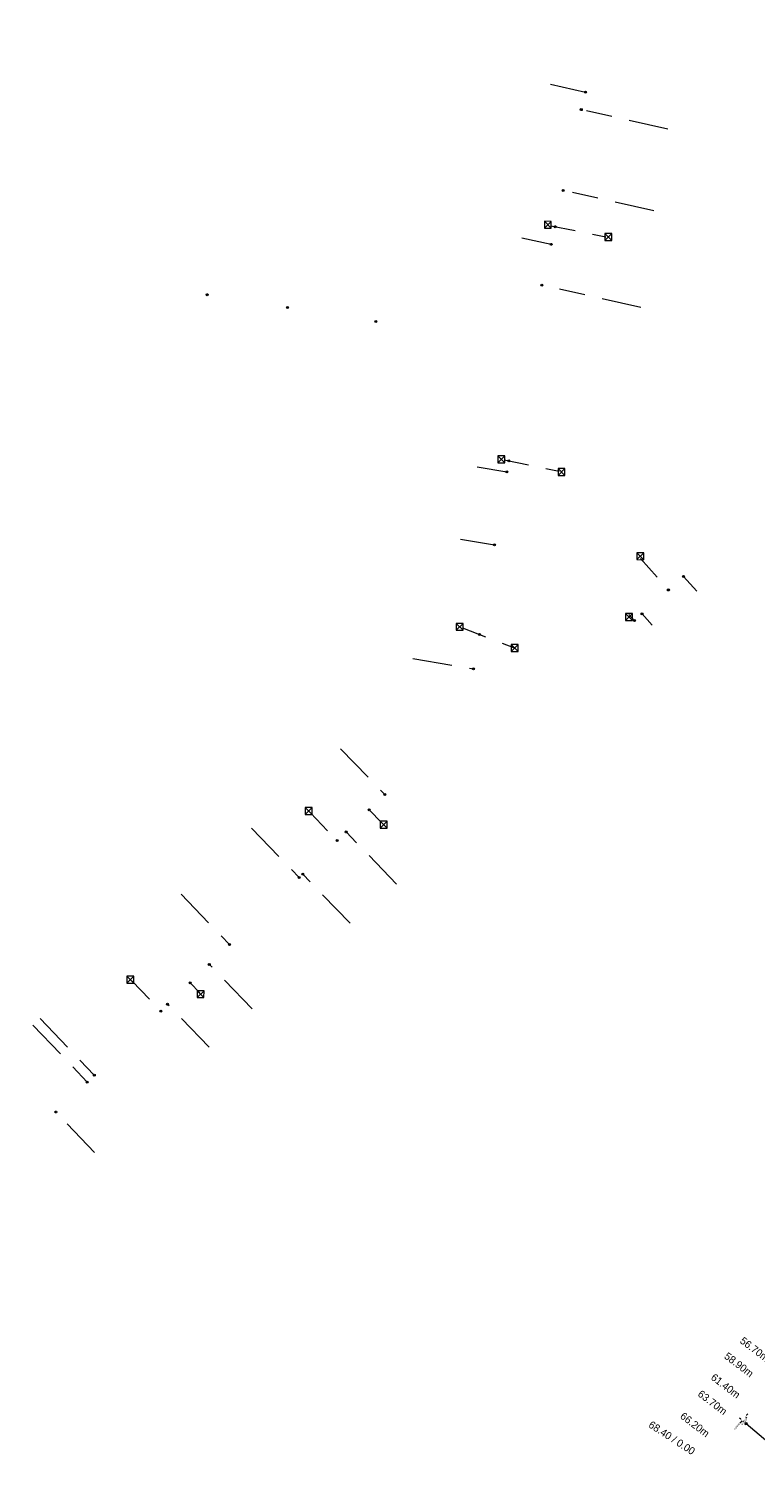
# Model space of a CAD drawing. Header units: inches. Extents: x 0 to 191500, y 0 to 342750.
# Tile 41 of 256: x 185603 to 185676, y 330603 to 330748. Entities that reach past the tile are written whole.
import ezdxf
from ezdxf import colors
from ezdxf.entities.mleader import LeaderData, LeaderLine
from ezdxf.math import Vec2, Vec3

# ---------------------------------------------------------------- set-up
doc = ezdxf.new("R2010")
doc.units = ezdxf.units.IN
doc.header["$MEASUREMENT"] = 0
doc.linetypes.add('RI-GWA_HUISAANSLUITING', pattern=[23, 4, -1.8, 2.6, -1.8, 4.6, -1.8, 4.6, -1.8])
doc.linetypes.add('RI-HWA_KOLKAANSLUITING', pattern=[4.3, 2.5, -1.8])
doc.layers.get('0').update_dxf_attribs({"lineweight": 20})
for name, color, linetype, lineweight in [('ECW', 150, 'Continuous', 20), ('N-WE-RI-GWA-MAATVOERING-T25', 30, 'RI-GWA_HUISAANSLUITING', 20), ('N-WE-RI-GWA_HUISAANSLUITING', 30, 'RI-GWA_HUISAANSLUITING', 20), ('N-WE-RI-GWA_HUISAANSLUITING_PP_160-G', 30, 'RI-GWA_HUISAANSLUITING', 20), ('N-WE-RI-GWA_RIOOLPUT_ONTSTOPPINGSPUT-G', 30, 'Continuous', 20), ('N-WE-RI-HWA_KOLK-S', 150, 'Continuous', 20), ('N-WE-RI-HWA_KOLKAANSLUITING_PP_125-G', 150, 'RI-HWA_KOLKAANSLUITING', 20), ('N-WE-RI-INLAAT', 7, 'Continuous', 20), ('Tekst algemeen', 7, 'Continuous', 20)]:
    doc.layers.add(name, color=color, linetype=linetype, lineweight=lineweight)
picture_1 = doc.add_image_def('image1.ecw', size_in_pixel=(220000, 285000))

# ---------------------------------------------------------------- blocks, each defined once
blk = doc.blocks.new('A$C2C270354')
h = blk.add_hatch(color=256)
h.dxf.hatch_style = 1
edge = h.paths.add_edge_path()
edge.add_arc((0, 0), 0.1, 0, 360)
blk.add_circle((0, 0), 0.1)

msp = doc.modelspace()

# ---------------------------------------------------------------- linework, layer by layer
at = {"layer": 'N-WE-RI-GWA-MAATVOERING-T25'}
for p, q in [((185675.60721, 330608.84661), (185675.72442, 330608.98322)), ((185675.0235, 330608.44251), (185674.88257, 330608.55449)), ((185675.04722, 330608.19392), (185674.93001, 330608.05731)), ((185675.12554, 330608.28159), (185675.05244, 330608.1896)), ((185675.21186, 330608.28983), (185675.30103, 330608.21332)), ((185675.517, 330607.97053), (185675.4439, 330607.87854)), ((185675.53743, 330608.6693), (185675.62661, 330608.59279)), ((185675.6968, 330607.90748), (185675.83773, 330607.79549))]:
    msp.add_line(p, q, dxfattribs=at)
for points in [[(185675.58444, 330608.86614), (185675.62998, 330608.82708), (185675.49, 330608.71)], [(185675.04216, 330608.466), (185675.00483, 330608.41902), (185675.16442, 330608.33053)], [(185675.02445, 330608.21345), (185675.06998, 330608.17438), (185675.16442, 330608.33053)], [(185675.71547, 330607.93097), (185675.67814, 330607.88399), (185675.55588, 330608.01946)]]:
    msp.add_solid(points, dxfattribs=at)
at = {"layer": 'N-WE-RI-GWA_HUISAANSLUITING'}
msp.add_line((185675.55588, 330608.01946), (185683.3809, 330601.41844), dxfattribs=at)
at = {"layer": 'N-WE-RI-GWA_HUISAANSLUITING_PP_160-G'}
for p, q in [((185655.88, 330742.742), (185659.384, 330741.953)), ((185667.695, 330738.221), (185658.986, 330740.183)), ((185666.283, 330729.997), (185657.154, 330732.053)), ((185652.98, 330727.303), (185655.934, 330726.638)), ((185664.976, 330720.285), (185655.009, 330722.53)), ((185648.481, 330704.256), (185651.485, 330703.747)), ((185646.809, 330696.984), (185650.239, 330696.402)), ((185670.583, 330691.763), (185669.271, 330693.223)), ((185666.107, 330688.315), (185665.081, 330689.457)), ((185642.003, 330684.97), (185648.124, 330683.932)), ((185634.737, 330675.897), (185639.196, 330671.282)), ((185625.761, 330667.915), (185630.565, 330662.943)), ((185640.382, 330662.265), (185635.303, 330667.521)), ((185635.714, 330658.337), (185630.927, 330663.292)), ((185618.679, 330661.251), (185623.573, 330656.186)), ((185625.843, 330649.735), (185621.523, 330654.206)), ((185621.504, 330645.867), (185617.346, 330650.17)), ((185603.777, 330648.089), (185609.242, 330642.364)), ((185604.505, 330648.755), (185609.955, 330643.045)), ((185609.973, 330635.271), (185606.082, 330639.348))]:
    msp.add_line(p, q, dxfattribs=at)
at = {"layer": 'N-WE-RI-GWA_RIOOLPUT_ONTSTOPPINGSPUT-G'}
for p, q in [((185675.64601, 330608.06279), (185675.46575, 330607.97613)), ((185675.51255, 330608.10959), (185675.59921, 330607.92934))]:
    msp.add_line(p, q, dxfattribs=at)
msp.add_circle((185675.55588, 330608.01946), 0.1, dxfattribs=at)
at = {"layer": 'N-WE-RI-HWA_KOLK-S'}
for p, q in [((185655.25161, 330728.95127), (185655.25012, 330728.25482)), ((185655.25012, 330728.25482), (185655.94807, 330728.94977)), ((185655.25012, 330728.25482), (185655.94657, 330728.25332)), ((185655.25161, 330728.95127), (185655.94657, 330728.25332)), ((185655.94807, 330728.94977), (185655.25161, 330728.95127)), ((185655.94657, 330728.25332), (185655.94807, 330728.94977)), ((185661.33131, 330727.72729), (185661.32981, 330727.03084)), ((185661.32981, 330727.03084), (185662.02776, 330727.72579)), ((185661.33131, 330727.72729), (185662.02627, 330727.02934)), ((185662.02776, 330727.72579), (185661.33131, 330727.72729)), ((185662.02627, 330727.02934), (185662.02776, 330727.72579)), ((185661.32981, 330727.03084), (185662.02627, 330727.02934)), ((185650.58407, 330705.36177), (185650.58258, 330704.66532)), ((185650.58258, 330704.66532), (185651.28053, 330705.36028)), ((185650.58258, 330704.66532), (185651.27903, 330704.66382)), ((185650.58407, 330705.36177), (185651.27903, 330704.66382)), ((185651.28053, 330705.36028), (185650.58407, 330705.36177)), ((185651.27903, 330704.66382), (185651.28053, 330705.36028)), ((185656.62784, 330704.08584), (185656.62634, 330703.38939)), ((185656.62634, 330703.38939), (185657.32429, 330704.08434)), ((185656.62634, 330703.38939), (185657.3228, 330703.38789)), ((185656.62784, 330704.08584), (185657.3228, 330703.38789)), ((185657.32429, 330704.08434), (185656.62784, 330704.08584)), ((185657.3228, 330703.38789), (185657.32429, 330704.08434)), ((185664.56669, 330695.61276), (185664.56519, 330694.91631)), ((185664.56519, 330694.91631), (185665.26314, 330695.61126)), ((185664.56519, 330694.91631), (185665.26164, 330694.91481)), ((185664.56669, 330695.61276), (185665.26164, 330694.91481)), ((185665.26314, 330695.61126), (185664.56669, 330695.61276)), ((185665.26164, 330694.91481), (185665.26314, 330695.61126)), ((185646.38365, 330688.50879), (185646.38216, 330687.81234)), ((185646.38216, 330687.81234), (185647.08011, 330688.50729)), ((185646.38365, 330688.50879), (185647.07861, 330687.81084)), ((185647.08011, 330688.50729), (185646.38365, 330688.50879)), ((185647.07861, 330687.81084), (185647.08011, 330688.50729)), ((185663.42737, 330689.48506), (185663.42587, 330688.78861)), ((185663.42587, 330688.78861), (185664.12382, 330689.48357)), ((185663.42587, 330688.78861), (185664.12232, 330688.78711)), ((185663.42737, 330689.48506), (185664.12232, 330688.78711)), ((185664.12382, 330689.48357), (185663.42737, 330689.48506)), ((185664.12232, 330688.78711), (185664.12382, 330689.48357)), ((185646.38216, 330687.81234), (185647.07861, 330687.81084)), ((185651.91443, 330686.37293), (185651.91293, 330685.67647)), ((185651.91293, 330685.67647), (185652.61088, 330686.37143)), ((185651.91293, 330685.67647), (185652.60939, 330685.67498)), ((185651.91443, 330686.37293), (185652.60939, 330685.67498)), ((185652.61088, 330686.37143), (185651.91443, 330686.37293)), ((185652.60939, 330685.67498), (185652.61088, 330686.37143)), ((185631.17614, 330669.97882), (185631.17464, 330669.28237)), ((185631.17464, 330669.28237), (185631.87259, 330669.97732)), ((185631.17614, 330669.97882), (185631.87109, 330669.28087)), ((185631.87259, 330669.97732), (185631.17614, 330669.97882)), ((185631.87109, 330669.28087), (185631.87259, 330669.97732)), ((185631.17464, 330669.28237), (185631.87109, 330669.28087)), ((185638.72683, 330668.59717), (185638.72534, 330667.90071)), ((185638.72534, 330667.90071), (185639.42329, 330668.59567)), ((185638.72683, 330668.59717), (185639.42179, 330667.89922)), ((185639.42329, 330668.59567), (185638.72683, 330668.59717)), ((185639.42179, 330667.89922), (185639.42329, 330668.59567)), ((185638.72534, 330667.90071), (185639.42179, 330667.89922)), ((185613.22248, 330653.02524), (185613.22098, 330652.32879)), ((185613.22098, 330652.32879), (185613.91893, 330653.02375)), ((185613.22098, 330652.32879), (185613.91743, 330652.32729)), ((185613.22248, 330653.02524), (185613.91743, 330652.32729)), ((185613.91893, 330653.02375), (185613.22248, 330653.02524)), ((185613.91743, 330652.32729), (185613.91893, 330653.02375)), ((185620.29813, 330651.55598), (185620.29664, 330650.85953)), ((185620.29664, 330650.85953), (185620.99459, 330651.55449)), ((185620.29664, 330650.85953), (185620.99309, 330650.85803)), ((185620.29813, 330651.55598), (185620.99309, 330650.85803)), ((185620.99459, 330651.55449), (185620.29813, 330651.55598)), ((185620.99309, 330650.85803), (185620.99459, 330651.55449))]:
    msp.add_line(p, q, dxfattribs=at)
at = {"layer": 'N-WE-RI-HWA_KOLKAANSLUITING_PP_125-G'}
for p, q in [((185655.893, 330728.496), (185661.449, 330727.405)), ((185651.192, 330704.959), (185656.727, 330703.809)), ((185664.923, 330695.03), (185667.764, 330691.869)), ((185663.761, 330689.403), (185664.324, 330688.777)), ((185646.996, 330688.059), (185652.151, 330686.093)), ((185638.895, 330668.427), (185637.613, 330669.753)), ((185631.703, 330669.441), (185634.401, 330666.649)), ((185613.761, 330652.51), (185616.661, 330649.508)), ((185620.56, 330651.335), (185619.59, 330652.338))]:
    msp.add_line(p, q, dxfattribs=at)

# ---------------------------------------------------------------- block references
at = {"layer": 'N-WE-RI-INLAAT', "rotation": 0.06357443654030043}
for p in [(185659.384, 330741.953), (185658.969, 330740.187), (185657.146, 330732.055), (185656.331, 330728.411), (185655.938, 330726.637), (185655.009, 330722.53), (185621.302, 330721.572), (185629.4, 330720.284), (185638.289, 330718.875), (185651.666, 330704.858), (185651.474, 330703.749), (185650.22, 330696.405), (185669.265, 330693.23), (185667.732, 330691.865), (185664.323, 330688.784), (185665.079, 330689.459), (185648.71, 330687.4), (185648.124, 330683.932), (185639.196, 330671.282), (185637.613, 330669.753), (185634.398, 330666.654), (185635.303, 330667.521), (185630.577, 330662.93), (185630.931, 330663.288), (185623.568, 330656.191), (185621.527, 330654.202), (185619.596, 330652.335), (185616.661, 330649.508), (185617.332, 330650.184), (185609.241, 330642.365), (185609.955, 330643.045), (185606.078, 330639.352)]:
    msp.add_blockref('A$C2C270354', p, dxfattribs=at)

# ---------------------------------------------------------------- texts
at = {"layer": 'N-WE-RI-GWA-MAATVOERING-T25', "char_height": 0.75}
for s, insert, width, attachment_point, rotation in [('56.70m', (185674.85766, 330616.17957), 11.3282, 7, 322.7252235), ('58.90m', (185673.27155, 330614.63497), 11.3282, 7, 322.7252235), ('61.40m', (185671.93332, 330612.49947), 11.3282, 7, 322.7252235), ('63.70m', (185670.60932, 330610.8333), 11.3282, 7, 322.7252235), ('66.20m', (185668.83816, 330608.60441), 11.3282, 7, 322.7252235), ('68.40 / 0.00', (185665.86219, 330608.01043), 17.6876727, 4, 327)]:
    msp.add_mtext(s, dxfattribs=dict(at, insert=insert, width=width, attachment_point=attachment_point, rotation=rotation))
at = {"layer": 'N-WE-RI-GWA-MAATVOERING-T25', "char_height": 0.18, "attachment_point": 5, "rotation": 51}
for insert in [(185674.63843, 330607.69724), (185675.36015, 330608.17499)]:
    msp.add_mtext('\\A1;0.5000', dxfattribs=dict(at, insert=insert))

# ---------------------------------------------------------------- pictures from other files: only their frames are drawn
at = {"layer": 'ECW'}
image = msp.add_image(picture_1, insert=(180500, 328500), size_in_units=(11000, 14250), dxfattribs=at)
image.dxf.flags = 7

# ---------------------------------------------------------------- leaders
at = {"layer": 'Tekst algemeen'}
ml = msp.add_multileader_mtext('Standard', dxfattribs=at)
ml.set_content('Grindkoffer', color=256)
ml.set_leader_properties()
ml.build(insert=Vec2(0, 0))
ml.multileader.update_dxf_attribs({"text_right_attachment_type": 6, "dogleg_length": 0.2, "arrow_head_size": 5})
ctx = ml.context
ctx.base_point, ctx.char_height, ctx.arrow_head_size, ctx.landing_gap_size, ctx.plane_origin, ctx.plane_x_axis, ctx.plane_y_axis = Vec3(185789.34017, 332982.33236), 0.5, 5, 0.2, Vec3(185787.00548, 332984.05412), Vec3(0.995206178, 0.097799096), Vec3(-0.097799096, 0.995206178)
ctx.right_attachment = 6
notes = []
notes.append((ctx, [(0, (0, 0, 0), (0, 0), (1, 0), 1, [])]))
ctx.mtext.insert, ctx.mtext.text_direction, ctx.mtext.rotation, ctx.mtext.flow_direction = Vec3(185789.51476, 332982.60072), Vec3(0.995206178, 0.097799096), 0.097955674, 5
for ctx, leaders in notes:
    for number, flags, end, landing, length, lines in leaders:
        leader = LeaderData()
        leader.index, (leader.has_last_leader_line, leader.has_dogleg_vector, leader.attachment_direction) = number, flags
        leader.last_leader_point, leader.dogleg_vector, leader.dogleg_length = Vec3(end), Vec3(landing), length
        for number, points, colour, breaks in lines:
            line = LeaderLine()
            line.index, line.vertices, line.color, line.breaks = number, Vec3.list(points), colors.encode_raw_color(colour), breaks
            leader.lines.append(line)
        ctx.leaders.append(leader)

doc.saveas('drawing.dxf')
